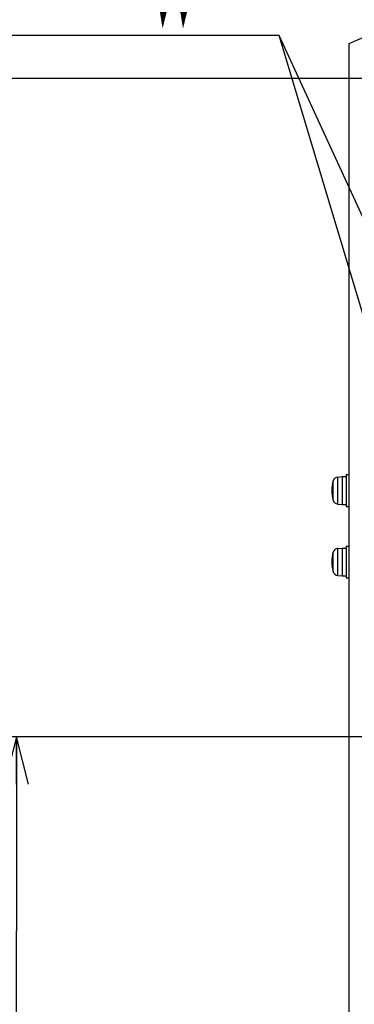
# Model space of a CAD drawing. Extents: x 33 to 410, y 33 to 287.
# Tile 69 of 90: x 247 to 261, y 189 to 230. Entities that reach past the tile are written whole.
import ezdxf

# ---------------------------------------------------------------- set-up
doc = ezdxf.new("R2010")
doc.units = 0
doc.header["$LTSCALE"] = 23.1
doc.layers.get('0').update_dxf_attribs({"linetype": 'CONTINUOUS'})
for name, color, linetype in [('ALL_AXIS', 7, 'CONTINUOUS'), ('ALL_CURVE', 7, 'CONTINUOUS'), ('ALL_DIM', 7, 'CONTINUOUS'), ('ALL_FEATURES', 7, 'CONTINUOUS'), ('ALL_NOTE', 7, 'CONTINUOUS')]:
    doc.layers.add(name, color=color, linetype=linetype)
doc.dimstyles.get("Standard").update_dxf_attribs({"dimtxt": 2.5, "dimasz": 2.5, "dimexe": 1.25, "dimexo": 0.625, "dimtad": 1, "dimcen": 2.5, "dimazin": 3, "dimtfac": 1, "dimtmove": 0, "dimatfit": 3})

# ---------------------------------------------------------------- blocks, each defined once
blk = doc.blocks.new('_OPEN')
at = {"color": 0, "linetype": 'BYBLOCK'}
for p, q in [((0, 0), (-1, 0.25)), ((-1, -0.25), (0, 0)), ((-1, 0), (0, 0))]:
    blk.add_line(p, q, dxfattribs=at)
blk = doc.blocks.new('*D18')
at = {"layer": 'ALL_DIM', "color": 2, "linetype": 'CONTINUOUS'}
for p, q in [((293.165, 227.575), (240.152, 227.575)), ((241.152, 227.575), (241.152, 199.118)), ((241.152, 170.661), (241.152, 199.118)), ((262.007, 170.661), (240.152, 170.661))]:
    blk.add_line(p, q, dxfattribs=at)
at = {"layer": 'ALL_DIM', "color": 2, "linetype": 'CONTINUOUS', "xscale": 2, "yscale": 2, "zscale": 2}
for p, rotation in [((241.152, 227.575), 90), ((241.152, 170.661), 270)]:
    blk.add_blockref('_OPEN', p, dxfattribs=dict(at, rotation=rotation))
blk = doc.blocks.new('*D21')
at = {"layer": 'ALL_DIM', "color": 2, "linetype": 'CONTINUOUS'}
for p, q in [((286.197, 199.878), (246.152, 199.878)), ((247.152, 199.878), (247.152, 191.712)), ((247.152, 183.545), (247.152, 191.712)), ((286.426, 183.545), (246.152, 183.545))]:
    blk.add_line(p, q, dxfattribs=at)
at = {"layer": 'ALL_DIM', "color": 2, "linetype": 'CONTINUOUS', "xscale": 2, "yscale": 2, "zscale": 2}
for p, rotation in [((247.152, 199.878), 90), ((247.152, 183.545), 270)]:
    blk.add_blockref('_OPEN', p, dxfattribs=dict(at, rotation=rotation))
blk = doc.blocks.new('*D22')
at = {"layer": 'ALL_DIM', "color": 2, "linetype": 'CONTINUOUS'}
for p, q in [((272.105, 199.219), (272.105, 152.397)), ((266.176, 166.492), (266.176, 152.397)), ((266.176, 153.397), (253.963, 153.397)), ((253.963, 153.397), (269.14, 153.397)), ((277.105, 153.397), (269.14, 153.397)), ((272.105, 153.397), (277.105, 153.397))]:
    blk.add_line(p, q, dxfattribs=at)
at = {"layer": 'ALL_DIM', "color": 2, "linetype": 'CONTINUOUS', "xscale": 2, "yscale": 2, "zscale": 2}
blk.add_blockref('_OPEN', (266.176, 153.397), dxfattribs=at)
at = {"layer": 'ALL_DIM', "color": 2, "linetype": 'CONTINUOUS', "xscale": 2, "yscale": 2, "zscale": 2, "rotation": 180}
blk.add_blockref('_OPEN', (272.105, 153.397), dxfattribs=at)

msp = doc.modelspace()

# ---------------------------------------------------------------- linework, layer by layer
at = {"color": 7, "linetype": 'CONTINUOUS'}
msp.add_line((261.166, 229.047), (262.868, 229.791), dxfattribs=at)
at = {"layer": 'ALL_AXIS', "color": 9, "linetype": 'CONTINUOUS'}
for p, q in [((260.489, 209.829), (260.489, 210.652)), ((260.679, 209.672), (260.679, 210.808)), ((260.489, 206.823), (260.489, 207.646)), ((260.679, 206.666), (260.679, 207.802))]:
    msp.add_line(p, q, dxfattribs=at)
at = {"layer": 'ALL_AXIS', "color": 7, "linetype": 'CONTINUOUS'}
for p, q in [((260.679, 210.808), (260.866, 210.825)), ((260.866, 210.825), (260.866, 209.656)), ((260.866, 210.825), (261.033, 210.825)), ((261.033, 210.908), (261.033, 209.572)), ((261.033, 210.908), (261.166, 210.908)), ((260.679, 209.672), (260.866, 209.656)), ((260.866, 209.656), (261.033, 209.656)), ((261.033, 209.572), (261.166, 209.572)), ((260.679, 207.802), (260.866, 207.819)), ((260.866, 207.819), (260.866, 206.65)), ((260.866, 207.819), (261.033, 207.819)), ((261.033, 207.902), (261.033, 206.566)), ((261.033, 207.902), (261.166, 207.902)), ((260.679, 206.666), (260.866, 206.65)), ((260.866, 206.65), (261.033, 206.65)), ((261.033, 206.566), (261.166, 206.566))]:
    msp.add_line(p, q, dxfattribs=at)
for centre, radius, start, end in [((261.934, 210.24), 1.503, 164.1191, 195.8809), ((260.698, 210.592), 0.217, 95, 164.1191), ((260.698, 209.888), 0.217, 195.8809, 265), ((261.934, 207.234), 1.503, 164.1191, 195.8809), ((260.698, 207.586), 0.217, 95, 164.1191), ((260.698, 206.882), 0.217, 195.8809, 265)]:
    msp.add_arc(centre, radius, start, end, dxfattribs=at)
at = {"layer": 'ALL_CURVE', "color": 40, "linetype": 'CONTINUOUS'}
for p, q in [((260.431, 210.24), (260.473, 210.24)), ((260.431, 207.234), (260.473, 207.234))]:
    msp.add_line(p, q, dxfattribs=at)
for centre in [(261.934, 210.24), (261.934, 207.234)]:
    msp.add_arc(centre, 1.503, 166.5066, 193.4934, dxfattribs=at)
at = {"layer": 'ALL_FEATURES', "color": 7, "linetype": 'CONTINUOUS'}
msp.add_line((261.166, 172.582), (261.166, 229.047), dxfattribs=at)
at = {"layer": 'ALL_NOTE', "color": 2, "linetype": 'CONTINUOUS'}
for p, q in [((257.969, 229.384), (216.689, 229.384)), ((257.969, 229.384), (216.689, 229.384)), ((258.219, 229.384), (257.969, 229.384)), ((258.219, 229.384), (257.969, 229.384)), ((271.44, 200.627), (258.219, 229.384)), ((271.697, 184.461), (258.219, 229.384))]:
    msp.add_line(p, q, dxfattribs=at)
at = {"layer": 'ALL_NOTE', "color": 2, "linetype": 'CONTINUOUS', "const_width": 0.2}
msp.add_lwpolyline([(252.981, 232.317), (253.325, 230.184), (253.841, 232.317), (254.185, 230.184), (254.701, 232.317)], dxfattribs=at)

# ---------------------------------------------------------------- dimensions: what is measured, and where the dimension line sits
at = {"layer": 'ALL_DIM', "color": 2, "linetype": 'CONTINUOUS'}
for base, p1, p2, picture, middle in [((241.152, 227.575), (263.007, 170.661), (294.165, 227.575), '*D18', (241.152, 192.238)), ((247.152, 199.878), (287.426, 183.545), (287.197, 199.878), '*D21', (247.152, 186.208))]:
    dim = msp.add_linear_dim(base=base, p1=p1, p2=p2, angle=90, dimstyle='Standard', dxfattribs=at)
    dim.commit()
    dim.dimension.update_dxf_attribs({"geometry": picture, "text_midpoint": middle, "dimtype": 128})
dim = msp.add_linear_dim(base=(272.105, 153.397), p1=(266.176, 167.492), p2=(272.105, 200.219), dimstyle='Standard', dxfattribs=at)
dim.commit()
dim.dimension.update_dxf_attribs({"geometry": '*D22', "text_midpoint": (253.963, 153.397), "dimtype": 128})

doc.saveas('drawing.dxf')
